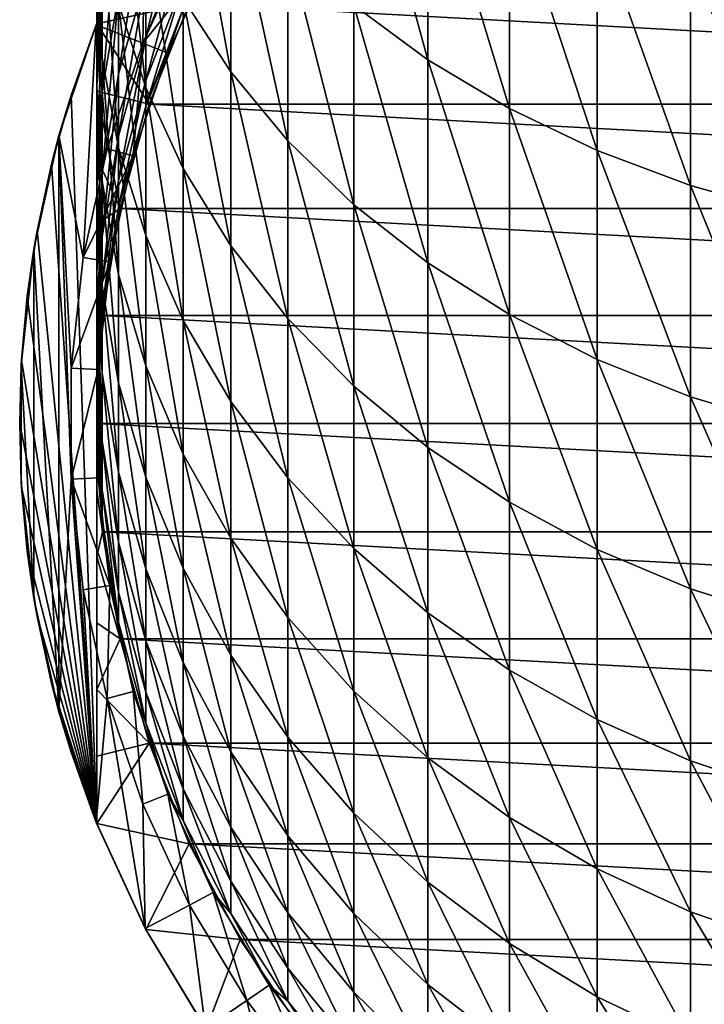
# Model space of a CAD drawing. Header units: metres. Extents: x -82 to 82, y -464 to 32.
# Tile 2 of 256: x -14 to -5, y -458 to -445. Entities that reach past the tile are written whole.
import ezdxf

# ---------------------------------------------------------------- set-up
doc = ezdxf.new("R2010")
doc.units = ezdxf.units.M
doc.layers.add('solid_K244121000C07', color=7, linetype='CONTINUOUS')

msp = doc.modelspace()

# ---------------------------------------------------------------- linework, layer by layer
at = {"layer": 'solid_K244121000C07'}
for points in [[(-8.698698, -445.311005, 287.604492), (-8.698698, -442.451538, 290.496857), (-9.660883, -441.792938, 289.79538)], [(-9.660883, -444.602081, 286.953949), (-8.698698, -445.311005, 287.604492), (-9.660883, -441.792938, 289.79538)], [(-11.25833, -445.466095, 282.54953), (-11.25833, -442.982086, 285.467407), (-11.876091, -442.088745, 284.647675)], [(-11.876091, -444.514313, 281.798492), (-11.25833, -445.466095, 282.54953), (-11.876091, -442.088745, 284.647675)], [(-12.928784, -445.286499, 273.650085), (-12.928784, -443.464691, 276.579254), (-13, -442.338287, 275.819153)], [(-13, -444.106689, 272.975861), (-12.928784, -445.286499, 273.650085), (-13, -442.338287, 275.819153)], [(-12.363734, -445.668274, 278.066254), (-12.363734, -443.517029, 281.011566), (-12.715919, -442.485199, 280.197357)], [(-12.715919, -444.578766, 277.331024), (-12.363734, -445.668274, 278.066254), (-12.715919, -442.485199, 280.197357)], [(-7.641208, -445.941956, 288.183472), (-7.641208, -443.037689, 291.121124), (-8.698698, -442.451538, 290.496857)], [(-8.698698, -445.311005, 287.604492), (-7.641208, -445.941956, 288.183472), (-8.698698, -442.451538, 290.496857)], [(-13, -445.658783, 270.008942), (-13, -444.106689, 272.975861), (-12.928784, -442.92691, 272.301605)], [(-12.928784, -444.432129, 269.424286), (-13, -445.658783, 270.008942), (-12.928784, -442.92691, 272.301605)], [(-12.363734, -445.018402, 259.651062), (-12.363734, -444.238281, 262.59906), (-11.876091, -443.023132, 262.228577)], [(-11.876091, -443.779083, 259.371979), (-12.363734, -445.018402, 259.651062), (-11.876091, -443.023132, 262.228577)], [(-10.51722, -446.362, 283.256439), (-10.51722, -443.822906, 286.238983), (-11.25833, -442.982086, 285.467407)], [(-11.25833, -445.466095, 282.54953), (-10.51722, -446.362, 283.256439), (-11.25833, -442.982086, 285.467407)], [(-6.5, -446.488007, 288.68454), (-6.5, -443.544983, 291.661438), (-7.641208, -443.037689, 291.121124)], [(-7.641208, -445.941956, 288.183472), (-6.5, -446.488007, 288.68454), (-7.641208, -443.037689, 291.121124)], [(-12.928784, -445.719208, 266.442993), (-12.928784, -444.432129, 269.424286), (-12.715919, -443.218903, 268.846039)], [(-12.715919, -444.46637, 265.956573), (-12.928784, -445.719208, 266.442993), (-12.715919, -443.218903, 268.846039)], [(-12.715919, -445.495514, 262.98233), (-12.715919, -444.46637, 265.956573), (-12.363734, -443.241089, 265.480865)], [(-12.363734, -444.238281, 262.59906), (-12.715919, -445.495514, 262.98233), (-12.363734, -443.241089, 265.480865)], [(-13, -444.840668, 216.525116), (-12.362609, -443.466736, 216.525116), (-11.798479, -444.578247, 215.947769)], [(-13, -444.840668, 216.525116), (-12.369205, -443.479156, 244.947769), (-12.362609, -443.466736, 216.525116)], [(-12.715919, -446.453369, 274.316956), (-12.715919, -444.578766, 277.331024), (-12.928784, -443.464691, 276.579254)], [(-12.928784, -445.286499, 273.650085), (-12.715919, -446.453369, 274.316956), (-12.928784, -443.464691, 276.579254)], [(-12.401793, -445.095337, 244.947769), (-12.369205, -443.479156, 244.947769), (-13.005704, -444.85495, 244.947769)], [(-13, -444.840668, 220.947769), (-13.005704, -444.85495, 244.947769), (-12.369205, -443.479156, 244.947769)], [(-13, -444.840668, 220.947769), (-12.369205, -443.479156, 244.947769), (-13, -444.840668, 216.525116)], [(-12.401793, -445.095337, 244.947769), (-11.79493, -443.783661, 244.947769), (-12.369205, -443.479156, 244.947769)], [(-11.876091, -446.721283, 278.776825), (-11.876091, -444.514313, 281.798492), (-12.363734, -443.517029, 281.011566)], [(-12.363734, -445.668274, 278.066254), (-11.876091, -446.721283, 278.776825), (-12.363734, -443.517029, 281.011566)], [(-5.287576, -446.943176, 289.102234), (-5.287576, -443.967834, 292.111786), (-6.5, -443.544983, 291.661438)], [(-6.5, -446.488007, 288.68454), (-5.287576, -446.943176, 289.102234), (-6.5, -443.544983, 291.661438)], [(-11.79482, -443.783447, 241.947769), (-12.401864, -445.09552, 241.947769), (-11.485657, -443.94751, 241.597763)], [(-11.79482, -443.783447, 241.947769), (-12.401793, -445.095337, 244.947769), (-12.401864, -445.09552, 241.947769)], [(-11.79482, -443.783447, 241.947769), (-11.79493, -443.783661, 244.947769), (-12.401793, -445.095337, 244.947769)], [(-12.363734, -445.577179, 256.653259), (-12.363734, -445.018402, 259.651062), (-11.876091, -443.779083, 259.371979)], [(-11.876091, -444.320557, 256.467102), (-12.363734, -445.577179, 256.653259), (-11.876091, -443.779083, 259.371979)], [(-9.660883, -447.192169, 283.911499), (-9.660883, -444.602081, 286.953949), (-10.51722, -443.822906, 286.238983)], [(-10.51722, -446.362, 283.256439), (-9.660883, -447.192169, 283.911499), (-10.51722, -443.822906, 286.238983)], [(-12.401864, -445.09552, 241.947769), (-12.076697, -445.225006, 241.597763), (-11.485657, -443.94751, 241.597763)], [(-11.485657, -443.94751, 250.647766), (-12.076697, -445.225006, 250.647766), (-11.876091, -444.644501, 253.529968)], [(-12.076697, -445.225006, 241.597763), (-12.076697, -445.225006, 250.647766), (-11.485657, -443.94751, 250.647766)], [(-11.485657, -443.94751, 241.597763), (-12.076697, -445.225006, 241.597763), (-11.485657, -443.94751, 250.647766)], [(-4.017221, -447.30249, 289.431915), (-4.017221, -444.301605, 292.467285), (-5.287576, -443.967834, 292.111786)], [(-5.287576, -446.943176, 289.102234), (-4.017221, -447.30249, 289.431915), (-5.287576, -443.967834, 292.111786)], [(-12.928784, -446.885468, 270.593597), (-12.928784, -445.286499, 273.650085), (-13, -444.106689, 272.975861)], [(-13, -445.658783, 270.008942), (-12.928784, -446.885468, 270.593597), (-13, -444.106689, 272.975861)], [(-12.715919, -446.300659, 259.939819), (-12.715919, -445.495514, 262.98233), (-12.363734, -444.238281, 262.59906)], [(-12.363734, -445.018402, 259.651062), (-12.715919, -446.300659, 259.939819), (-12.363734, -444.238281, 262.59906)], [(-12.363734, -445.911499, 253.622177), (-12.363734, -445.577179, 256.653259), (-11.876091, -444.320557, 256.467102)], [(-11.876091, -444.644501, 253.529968), (-12.363734, -445.911499, 253.622177), (-11.876091, -444.320557, 256.467102)], [(-13, -446.985962, 266.934814), (-13, -445.658783, 270.008942), (-12.928784, -444.432129, 269.424286)], [(-12.928784, -445.719208, 266.442993), (-13, -446.985962, 266.934814), (-12.928784, -444.432129, 269.424286)], [(-12.928784, -446.781097, 263.374268), (-12.928784, -445.719208, 266.442993), (-12.715919, -444.46637, 265.956573)], [(-12.715919, -445.495514, 262.98233), (-12.928784, -446.781097, 263.374268), (-12.715919, -444.46637, 265.956573)], [(-13, -444.840668, 216.525116), (-11.798479, -444.578247, 215.947769), (-12.319485, -445.885864, 215.947769)], [(-12.363734, -447.594543, 274.969116), (-12.363734, -445.668274, 278.066254), (-12.715919, -444.578766, 277.331024)], [(-12.715919, -446.453369, 274.316956), (-12.363734, -447.594543, 274.969116), (-12.715919, -444.578766, 277.331024)], [(-12.319485, -445.885864, 215.947769), (-11.798479, -444.578247, 215.947769), (12.319485, -445.885864, 215.947769)], [(-11.25833, -447.726288, 279.455017), (-11.25833, -445.466095, 282.54953), (-11.876091, -444.514313, 281.798492)], [(-11.876091, -446.721283, 278.776825), (-11.25833, -447.726288, 279.455017), (-11.876091, -444.514313, 281.798492)], [(-11.798479, -444.578247, 215.947769), (11.798479, -444.578247, 215.947769), (12.319485, -445.885864, 215.947769)], [(-8.698698, -447.94751, 284.507538), (-8.698698, -445.311005, 287.604492), (-9.660883, -444.602081, 286.953949)], [(-9.660883, -447.192169, 283.911499), (-8.698698, -447.94751, 284.507538), (-9.660883, -444.602081, 286.953949)], [(-12.076697, -445.225006, 250.647766), (-12.363734, -445.911499, 253.622177), (-11.876091, -444.644501, 253.529968)], [(-13.174147, -447.877106, 244.947769), (-13.005704, -444.85495, 244.947769), (-13.48971, -446.291473, 244.947769)], [(-13.333293, -445.767883, 221.52504), (-13.48971, -446.291473, 244.947769), (-13.005704, -444.85495, 244.947769)], [(-13, -444.840668, 220.947769), (-13.333293, -445.767883, 221.52504), (-13.005704, -444.85495, 244.947769)], [(-13, -444.840668, 220.947769), (-13, -455.232971, 220.947769), (-13.333293, -445.767883, 221.52504)], [(-13.174147, -447.877106, 244.947769), (-12.863374, -446.46524, 244.947769), (-13.005704, -444.85495, 244.947769)], [(-12.863374, -446.46524, 244.947769), (-12.401793, -445.095337, 244.947769), (-13.005704, -444.85495, 244.947769)], [(-13, -444.840668, 220.947769), (-13, -449.173279, 215.96431), (-13, -450.036804, 215.947769)], [(-13, -450.899872, 215.964279), (-13, -444.840668, 220.947769), (-13, -450.036804, 215.947769)], [(-13, -445.715363, 216.351593), (-13, -444.840668, 216.525116), (-12.319485, -445.885864, 215.947769)], [(-13, -444.840668, 220.947769), (-13, -444.840668, 216.525116), (-13, -445.715363, 216.351593)], [(-13, -444.840668, 220.947769), (-13, -445.715363, 216.351593), (-13, -446.583099, 216.208115)], [(-13, -444.840668, 220.947769), (-13, -446.583099, 216.208115), (-13, -447.447144, 216.09523)], [(-13, -444.840668, 220.947769), (-13, -447.447144, 216.09523), (-13, -448.310211, 216.013672)], [(-13, -444.840668, 220.947769), (-13, -448.310211, 216.013672), (-13, -449.173279, 215.96431)], [(-13, -455.232971, 216.525116), (-13, -455.232971, 220.947769), (-13, -444.840668, 220.947769)], [(-13, -454.357361, 216.351425), (-13, -455.232971, 216.525116), (-13, -444.840668, 220.947769)], [(-13, -451.761627, 216.013535), (-13, -444.840668, 220.947769), (-13, -450.899872, 215.964279)], [(-13, -452.623779, 216.094925), (-13, -444.840668, 220.947769), (-13, -451.761627, 216.013535)], [(-13, -453.488373, 216.207809), (-13, -444.840668, 220.947769), (-13, -452.623779, 216.094925)], [(-13, -454.357361, 216.351425), (-13, -444.840668, 220.947769), (-13, -453.488373, 216.207809)], [(-12.401864, -445.09552, 241.947769), (-12.863425, -446.465424, 241.947769), (-12.52615, -446.558929, 241.597763)], [(-12.401864, -445.09552, 241.947769), (-12.863374, -446.46524, 244.947769), (-12.863425, -446.465424, 241.947769)], [(-12.401864, -445.09552, 241.947769), (-12.401793, -445.095337, 244.947769), (-12.863374, -446.46524, 244.947769)], [(-12.715919, -446.87738, 256.845856), (-12.715919, -446.300659, 259.939819), (-12.363734, -445.018402, 259.651062)], [(-12.363734, -445.577179, 256.653259), (-12.715919, -446.87738, 256.845856), (-12.363734, -445.018402, 259.651062)], [(-12.401864, -445.09552, 241.947769), (-12.52615, -446.558929, 241.597763), (-12.076697, -445.225006, 241.597763)], [(-12.076697, -445.225006, 250.647766), (-12.52615, -446.558929, 250.647766), (-12.363734, -445.911499, 253.622177)], [(-12.52615, -446.558929, 241.597763), (-12.52615, -446.558929, 250.647766), (-12.076697, -445.225006, 250.647766)], [(-12.076697, -445.225006, 241.597763), (-12.52615, -446.558929, 241.597763), (-12.076697, -445.225006, 250.647766)], [(-12.715919, -448.098694, 271.171844), (-12.715919, -446.453369, 274.316956), (-12.928784, -445.286499, 273.650085)], [(-12.928784, -446.885468, 270.593597), (-12.715919, -448.098694, 271.171844), (-12.928784, -445.286499, 273.650085)], [(-7.641208, -448.619751, 285.037994), (-7.641208, -445.941956, 288.183472), (-8.698698, -445.311005, 287.604492)], [(-8.698698, -447.94751, 284.507538), (-7.641208, -448.619751, 285.037994), (-8.698698, -445.311005, 287.604492)], [(-12.928784, -447.611816, 260.235077), (-12.928784, -446.781097, 263.374268), (-12.715919, -445.495514, 262.98233)], [(-12.715919, -446.300659, 259.939819), (-12.928784, -447.611816, 260.235077), (-12.715919, -445.495514, 262.98233)], [(-10.51722, -448.672272, 280.093384), (-10.51722, -446.362, 283.256439), (-11.25833, -445.466095, 282.54953)], [(-11.25833, -447.726288, 279.455017), (-10.51722, -448.672272, 280.093384), (-11.25833, -445.466095, 282.54953)], [(-12.715919, -447.222412, 253.71756), (-12.715919, -446.87738, 256.845856), (-12.363734, -445.577179, 256.653259)], [(-12.363734, -445.911499, 253.622177), (-12.715919, -447.222412, 253.71756), (-12.363734, -445.577179, 256.653259)], [(-13.333293, -445.767883, 221.52504), (-13.587598, -446.663727, 221.965515), (-13.48971, -446.291473, 244.947769)], [(-13.333293, -445.767883, 221.52504), (-13, -455.232971, 220.947769), (-13.587598, -446.663727, 221.965515)], [(-12.928784, -448.252716, 267.426636), (-12.928784, -446.885468, 270.593597), (-13, -445.658783, 270.008942)], [(-13, -446.985962, 266.934814), (-12.928784, -448.252716, 267.426636), (-13, -445.658783, 270.008942)], [(-13, -445.715363, 216.351593), (-12.319485, -445.885864, 215.947769), (-12.696067, -447.242188, 215.947769)], [(-13, -446.583099, 216.208115), (-13, -445.715363, 216.351593), (-12.696067, -447.242188, 215.947769)], [(-13, -448.080902, 263.770538), (-13, -446.985962, 266.934814), (-12.928784, -445.719208, 266.442993)], [(-12.928784, -446.781097, 263.374268), (-13, -448.080902, 263.770538), (-12.928784, -445.719208, 266.442993)], [(-11.876091, -448.697479, 275.599457), (-11.876091, -446.721283, 278.776825), (-12.363734, -445.668274, 278.066254)], [(-12.363734, -447.594543, 274.969116), (-11.876091, -448.697479, 275.599457), (-12.363734, -445.668274, 278.066254)], [(-12.696067, -447.242188, 215.947769), (-12.319485, -445.885864, 215.947769), (12.696067, -447.242188, 215.947769)], [(-12.319485, -445.885864, 215.947769), (12.319485, -445.885864, 215.947769), (12.696067, -447.242188, 215.947769)], [(-12.52615, -446.558929, 250.647766), (-12.715919, -447.222412, 253.71756), (-12.363734, -445.911499, 253.622177)], [(-6.5, -449.201569, 285.49707), (-6.5, -446.488007, 288.68454), (-7.641208, -445.941956, 288.183472)], [(-7.641208, -448.619751, 285.037994), (-6.5, -449.201569, 285.49707), (-7.641208, -445.941956, 288.183472)], [(-13.48971, -446.291473, 244.947769), (-13.81555, -447.771729, 244.947769), (-13.48971, -453.782166, 244.947769)], [(-13.774118, -447.532013, 222.288574), (-13.81555, -447.771729, 244.947769), (-13.48971, -446.291473, 244.947769)], [(-13.587598, -446.663727, 221.965515), (-13.774118, -447.532013, 222.288574), (-13.48971, -446.291473, 244.947769)], [(-13.330426, -450.75943, 244.947769), (-13.48971, -446.291473, 244.947769), (-13.48971, -453.782166, 244.947769)], [(-13.330426, -449.314178, 244.947769), (-13.174147, -447.877106, 244.947769), (-13.48971, -446.291473, 244.947769)], [(-13.330426, -450.75943, 244.947769), (-13.330426, -449.314178, 244.947769), (-13.48971, -446.291473, 244.947769)], [(-12.928784, -448.206848, 257.042786), (-12.928784, -447.611816, 260.235077), (-12.715919, -446.300659, 259.939819)], [(-12.715919, -446.87738, 256.845856), (-12.928784, -448.206848, 257.042786), (-12.715919, -446.300659, 259.939819)], [(-9.660883, -449.548828, 280.684906), (-9.660883, -447.192169, 283.911499), (-10.51722, -446.362, 283.256439)], [(-10.51722, -448.672272, 280.093384), (-9.660883, -449.548828, 280.684906), (-10.51722, -446.362, 283.256439)], [(-12.863425, -446.465424, 241.947769), (-12.863374, -446.46524, 244.947769), (-13.174147, -447.877106, 244.947769)], [(-12.863425, -446.465424, 241.947769), (-13.174147, -447.877106, 244.947769), (-13.174123, -447.876953, 241.947769)], [(-12.863425, -446.465424, 241.947769), (-13.174123, -447.876953, 241.947769), (-12.52615, -446.558929, 241.597763)], [(-12.363734, -449.285187, 271.737335), (-12.363734, -447.594543, 274.969116), (-12.715919, -446.453369, 274.316956)], [(-12.715919, -448.098694, 271.171844), (-12.363734, -449.285187, 271.737335), (-12.715919, -446.453369, 274.316956)], [(-5.287576, -449.686523, 285.879761), (-5.287576, -446.943176, 289.102234), (-6.5, -446.488007, 288.68454)], [(-6.5, -449.201569, 285.49707), (-5.287576, -449.686523, 285.879761), (-6.5, -446.488007, 288.68454)], [(-13.587598, -446.663727, 221.965515), (-13, -455.232971, 220.947769), (-13.774118, -447.532013, 222.288574)], [(-13.174123, -447.876953, 241.947769), (-12.828745, -447.933655, 241.597763), (-12.52615, -446.558929, 241.597763)], [(-13, -447.447144, 216.09523), (-13, -446.583099, 216.208115), (-12.696067, -447.242188, 215.947769)], [(-12.52615, -446.558929, 250.647766), (-12.828745, -447.933655, 250.647766), (-12.715919, -447.222412, 253.71756)], [(-12.828745, -447.933655, 241.597763), (-12.828745, -447.933655, 250.647766), (-12.52615, -446.558929, 250.647766)], [(-12.52615, -446.558929, 241.597763), (-12.828745, -447.933655, 241.597763), (-12.52615, -446.558929, 250.647766)], [(-13, -448.9375, 260.5336), (-13, -448.080902, 263.770538), (-12.928784, -446.781097, 263.374268)], [(-12.928784, -447.611816, 260.235077), (-13, -448.9375, 260.5336), (-12.928784, -446.781097, 263.374268)], [(-11.25833, -449.750122, 276.201019), (-11.25833, -447.726288, 279.455017), (-11.876091, -446.721283, 278.776825)], [(-11.876091, -448.697479, 275.599457), (-11.25833, -449.750122, 276.201019), (-11.876091, -446.721283, 278.776825)], [(-12.928784, -448.562836, 253.815109), (-12.928784, -448.206848, 257.042786), (-12.715919, -446.87738, 256.845856)], [(-12.715919, -447.222412, 253.71756), (-12.928784, -448.562836, 253.815109), (-12.715919, -446.87738, 256.845856)], [(-12.715919, -449.505585, 267.913086), (-12.715919, -448.098694, 271.171844), (-12.928784, -446.885468, 270.593597)], [(-12.928784, -448.252716, 267.426636), (-12.715919, -449.505585, 267.913086), (-12.928784, -446.885468, 270.593597)], [(-12.928784, -449.380707, 264.166809), (-12.928784, -448.252716, 267.426636), (-13, -446.985962, 266.934814)], [(-13, -448.080902, 263.770538), (-12.928784, -449.380707, 264.166809), (-13, -446.985962, 266.934814)], [(-4.017221, -450.069336, 286.181824), (-4.017221, -447.30249, 289.431915), (-5.287576, -446.943176, 289.102234)], [(-5.287576, -449.686523, 285.879761), (-4.017221, -450.069336, 286.181824), (-5.287576, -446.943176, 289.102234)], [(-13, -447.447144, 216.09523), (-12.696067, -447.242188, 215.947769), (-12.923796, -448.631287, 215.947769)], [(-12.828745, -447.933655, 250.647766), (-12.928784, -448.562836, 253.815109), (-12.715919, -447.222412, 253.71756)], [(-12.923796, -448.631287, 215.947769), (-12.696067, -447.242188, 215.947769), (12.923796, -448.631287, 215.947769)], [(-12.696067, -447.242188, 215.947769), (12.696067, -447.242188, 215.947769), (12.923796, -448.631287, 215.947769)], [(-8.698698, -450.346405, 281.223114), (-8.698698, -447.94751, 284.507538), (-9.660883, -447.192169, 283.911499)], [(-9.660883, -449.548828, 280.684906), (-8.698698, -450.346405, 281.223114), (-9.660883, -447.192169, 283.911499)], [(-13.774118, -447.532013, 222.288574), (-13.901544, -448.379303, 222.509277), (-13.81555, -447.771729, 244.947769)], [(-13.774118, -447.532013, 222.288574), (-13, -455.232971, 220.947769), (-13.901544, -448.379303, 222.509277)], [(-13, -448.310211, 216.013672), (-13, -447.447144, 216.09523), (-12.923796, -448.631287, 215.947769)], [(-13, -449.551056, 257.241913), (-13, -448.9375, 260.5336), (-12.928784, -447.611816, 260.235077)], [(-12.928784, -448.206848, 257.042786), (-13, -449.551056, 257.241913), (-12.928784, -447.611816, 260.235077)], [(-11.876091, -450.431946, 272.283905), (-11.876091, -448.697479, 275.599457), (-12.363734, -447.594543, 274.969116)], [(-12.363734, -449.285187, 271.737335), (-11.876091, -450.431946, 272.283905), (-12.363734, -447.594543, 274.969116)], [(-13.81555, -447.771729, 244.947769), (-13.979465, -449.278809, 244.947769), (-13.81555, -452.30188, 244.947769)], [(-13.975677, -449.211853, 222.63768), (-13.979465, -449.278809, 244.947769), (-13.81555, -447.771729, 244.947769)], [(-13.901544, -448.379303, 222.509277), (-13.975677, -449.211853, 222.63768), (-13.81555, -447.771729, 244.947769)], [(-13.81555, -447.771729, 244.947769), (-13.81555, -452.30188, 244.947769), (-13.48971, -453.782166, 244.947769)], [(-10.51722, -450.740936, 276.767273), (-10.51722, -448.672272, 280.093384), (-11.25833, -447.726288, 279.455017)], [(-11.25833, -449.750122, 276.201019), (-10.51722, -450.740936, 276.767273), (-11.25833, -447.726288, 279.455017)], [(-13.330413, -449.313904, 241.947769), (-13.174147, -447.877106, 244.947769), (-13.330426, -449.314178, 244.947769)], [(-13.174123, -447.876953, 241.947769), (-13.330413, -449.313904, 241.947769), (-12.828745, -447.933655, 241.597763)], [(-13.174123, -447.876953, 241.947769), (-13.174147, -447.877106, 244.947769), (-13.330413, -449.313904, 241.947769)], [(-13.330413, -449.313904, 241.947769), (-12.980934, -449.333008, 241.597763), (-12.828745, -447.933655, 241.597763)], [(-12.828745, -447.933655, 250.647766), (-12.980934, -449.333008, 250.647766), (-12.928784, -448.562836, 253.815109)], [(-12.980934, -449.333008, 241.597763), (-12.980934, -449.333008, 250.647766), (-12.828745, -447.933655, 250.647766)], [(-12.828745, -447.933655, 241.597763), (-12.980934, -449.333008, 241.597763), (-12.828745, -447.933655, 250.647766)], [(-7.641208, -451.056244, 281.702118), (-7.641208, -448.619751, 285.037994), (-8.698698, -447.94751, 284.507538)], [(-8.698698, -450.346405, 281.223114), (-7.641208, -451.056244, 281.702118), (-8.698698, -447.94751, 284.507538)], [(-12.928784, -450.263184, 260.832123), (-12.928784, -449.380707, 264.166809), (-13, -448.080902, 263.770538)], [(-13, -448.9375, 260.5336), (-12.928784, -450.263184, 260.832123), (-13, -448.080902, 263.770538)], [(-12.363734, -450.730835, 268.388794), (-12.363734, -449.285187, 271.737335), (-12.715919, -448.098694, 271.171844)], [(-12.715919, -449.505585, 267.913086), (-12.363734, -450.730835, 268.388794), (-12.715919, -448.098694, 271.171844)], [(-13, -449.918152, 253.913727), (-13, -449.551056, 257.241913), (-12.928784, -448.206848, 257.042786)], [(-12.928784, -448.562836, 253.815109), (-13, -449.918152, 253.913727), (-12.928784, -448.206848, 257.042786)], [(-13, -449.173279, 215.96431), (-13, -448.310211, 216.013672), (-12.923796, -448.631287, 215.947769)], [(-12.715919, -450.66626, 264.558746), (-12.715919, -449.505585, 267.913086), (-12.928784, -448.252716, 267.426636)], [(-12.928784, -449.380707, 264.166809), (-12.715919, -450.66626, 264.558746), (-12.928784, -448.252716, 267.426636)], [(-13.901544, -448.379303, 222.509277), (-13, -455.232971, 220.947769), (-13.975677, -449.211853, 222.63768)], [(-12.980934, -449.333008, 250.647766), (-13, -449.918152, 253.913727), (-12.928784, -448.562836, 253.815109)], [(-12.923796, -448.631287, 215.947769), (13, -450.036804, 215.947769), (-13, -450.036804, 215.947769)], [(-13, -449.173279, 215.96431), (-12.923796, -448.631287, 215.947769), (-13, -450.036804, 215.947769)], [(-12.923796, -448.631287, 215.947769), (12.923796, -448.631287, 215.947769), (13, -450.036804, 215.947769)], [(-11.25833, -451.526398, 272.805542), (-11.25833, -449.750122, 276.201019), (-11.876091, -448.697479, 275.599457)], [(-11.876091, -450.431946, 272.283905), (-11.25833, -451.526398, 272.805542), (-11.876091, -448.697479, 275.599457)], [(-9.660883, -451.659088, 277.291962), (-9.660883, -449.548828, 280.684906), (-10.51722, -448.672272, 280.093384)], [(-10.51722, -450.740936, 276.767273), (-9.660883, -451.659088, 277.291962), (-10.51722, -448.672272, 280.093384)], [(-6.5, -451.670593, 282.116669), (-6.5, -449.201569, 285.49707), (-7.641208, -448.619751, 285.037994)], [(-7.641208, -451.056244, 281.702118), (-6.5, -451.670593, 282.116669), (-7.641208, -448.619751, 285.037994)], [(-12.928784, -450.895233, 257.44104), (-12.928784, -450.263184, 260.832123), (-13, -448.9375, 260.5336)], [(-13, -449.551056, 257.241913), (-12.928784, -450.895233, 257.44104), (-13, -448.9375, 260.5336)], [(-13.975677, -449.211853, 222.63768), (-14.000001, -450.036804, 222.67981), (-13.979465, -449.278809, 244.947769)], [(-13.975677, -449.211853, 222.63768), (-13, -455.232971, 220.947769), (-14.000001, -450.036804, 222.67981)], [(-5.287576, -452.182648, 282.462219), (-5.287576, -449.686523, 285.879761), (-6.5, -449.201569, 285.49707)], [(-6.5, -451.670593, 282.116669), (-5.287576, -452.182648, 282.462219), (-6.5, -449.201569, 285.49707)], [(-14.000001, -450.036804, 222.67981), (-13.979465, -450.7948, 244.947769), (-13.979465, -449.278809, 244.947769)], [(-13.979465, -449.278809, 244.947769), (-13.979465, -450.7948, 244.947769), (-13.81555, -452.30188, 244.947769)], [(-13.330413, -449.313904, 241.947769), (-13.330426, -449.314178, 244.947769), (-13.330426, -450.75943, 244.947769)], [(-13.330413, -449.313904, 241.947769), (-13.330426, -450.75943, 244.947769), (-13.330413, -450.759705, 241.947769)], [(-13.330413, -449.313904, 241.947769), (-13.330413, -450.759705, 241.947769), (-12.980934, -449.333008, 241.597763)], [(-13.330413, -450.759705, 241.947769), (-12.980934, -450.740631, 241.597763), (-12.980934, -449.333008, 241.597763)], [(-12.980934, -449.333008, 250.647766), (-12.980934, -450.740631, 250.647766), (-13, -449.918152, 253.913727)], [(-12.980934, -450.740631, 241.597763), (-12.980934, -450.740631, 250.647766), (-12.980934, -449.333008, 250.647766)], [(-12.980934, -449.333008, 241.597763), (-12.980934, -450.740631, 241.597763), (-12.980934, -449.333008, 250.647766)], [(-11.876091, -451.91507, 268.848572), (-11.876091, -450.431946, 272.283905), (-12.363734, -449.285187, 271.737335)], [(-12.363734, -450.730835, 268.388794), (-11.876091, -451.91507, 268.848572), (-12.363734, -449.285187, 271.737335)], [(-12.715919, -451.57431, 261.12738), (-12.715919, -450.66626, 264.558746), (-12.928784, -449.380707, 264.166809)], [(-12.928784, -450.263184, 260.832123), (-12.715919, -451.57431, 261.12738), (-12.928784, -449.380707, 264.166809)], [(-12.928784, -451.273438, 254.01236), (-12.928784, -450.895233, 257.44104), (-13, -449.551056, 257.241913)], [(-13, -449.918152, 253.913727), (-12.928784, -451.273438, 254.01236), (-13, -449.551056, 257.241913)], [(-12.363734, -451.923492, 264.942017), (-12.363734, -450.730835, 268.388794), (-12.715919, -449.505585, 267.913086)], [(-12.715919, -450.66626, 264.558746), (-12.363734, -451.923492, 264.942017), (-12.715919, -449.505585, 267.913086)], [(-8.698698, -452.494476, 277.769379), (-8.698698, -450.346405, 281.223114), (-9.660883, -449.548828, 280.684906)], [(-9.660883, -451.659088, 277.291962), (-8.698698, -452.494476, 277.769379), (-9.660883, -449.548828, 280.684906)], [(-4.017221, -452.586884, 282.734985), (-4.017221, -450.069336, 286.181824), (-5.287576, -449.686523, 285.879761)], [(-5.287576, -452.182648, 282.462219), (-4.017221, -452.586884, 282.734985), (-5.287576, -449.686523, 285.879761)], [(-10.51722, -452.55658, 273.296539), (-10.51722, -450.740936, 276.767273), (-11.25833, -449.750122, 276.201019)], [(-11.25833, -451.526398, 272.805542), (-10.51722, -452.55658, 273.296539), (-11.25833, -449.750122, 276.201019)], [(-12.980934, -450.740631, 250.647766), (-12.928784, -451.273438, 254.01236), (-13, -449.918152, 253.913727)], [(-14.000001, -450.036804, 222.67981), (-13.975677, -450.861786, 222.63768), (-13.979465, -450.7948, 244.947769)], [(-14.000001, -450.036804, 222.67981), (-13, -455.232971, 220.947769), (-13.975677, -450.861786, 222.63768)], [(12.923796, -451.442322, 215.947769), (-12.923796, -451.442322, 215.947769), (-13, -450.036804, 215.947769)], [(-13, -450.899872, 215.964279), (-13, -450.036804, 215.947769), (-12.923796, -451.442322, 215.947769)], [(13, -450.036804, 215.947769), (12.923796, -451.442322, 215.947769), (-13, -450.036804, 215.947769)], [(-12.715919, -452.224731, 257.63797), (-12.715919, -451.57431, 261.12738), (-12.928784, -450.263184, 260.832123)], [(-12.928784, -450.895233, 257.44104), (-12.715919, -452.224731, 257.63797), (-12.928784, -450.263184, 260.832123)], [(-7.641208, -453.237946, 278.194275), (-7.641208, -451.056244, 281.702118), (-8.698698, -450.346405, 281.223114)], [(-8.698698, -452.494476, 277.769379), (-7.641208, -453.237946, 278.194275), (-8.698698, -450.346405, 281.223114)], [(-11.25833, -453.045288, 269.287384), (-11.25833, -451.526398, 272.805542), (-11.876091, -450.431946, 272.283905)], [(-11.876091, -451.91507, 268.848572), (-11.25833, -453.045288, 269.287384), (-11.876091, -450.431946, 272.283905)], [(-13.330413, -450.759705, 241.947769), (-12.828745, -452.139984, 241.597763), (-12.980934, -450.740631, 241.597763)], [(-12.980934, -450.740631, 250.647766), (-12.828745, -452.139984, 250.647766), (-12.928784, -451.273438, 254.01236)], [(-12.828745, -452.139984, 241.597763), (-12.828745, -452.139984, 250.647766), (-12.980934, -450.740631, 250.647766)], [(-12.980934, -450.740631, 241.597763), (-12.828745, -452.139984, 241.597763), (-12.980934, -450.740631, 250.647766)], [(-12.363734, -452.856567, 261.416107), (-12.363734, -451.923492, 264.942017), (-12.715919, -450.66626, 264.558746)], [(-12.715919, -451.57431, 261.12738), (-12.363734, -452.856567, 261.416107), (-12.715919, -450.66626, 264.558746)], [(-11.876091, -453.138641, 265.312469), (-11.876091, -451.91507, 268.848572), (-12.363734, -450.730835, 268.388794)], [(-12.363734, -451.923492, 264.942017), (-11.876091, -453.138641, 265.312469), (-12.363734, -450.730835, 268.388794)], [(-9.660883, -453.5112, 273.751526), (-9.660883, -451.659088, 277.291962), (-10.51722, -450.740936, 276.767273)], [(-10.51722, -452.55658, 273.296539), (-9.660883, -453.5112, 273.751526), (-10.51722, -450.740936, 276.767273)], [(-13.901544, -451.694336, 222.509277), (-13.81555, -452.30188, 244.947769), (-13.979465, -450.7948, 244.947769)], [(-13.975677, -450.861786, 222.63768), (-13.901544, -451.694336, 222.509277), (-13.979465, -450.7948, 244.947769)], [(-13.975677, -450.861786, 222.63768), (-13, -455.232971, 220.947769), (-13.901544, -451.694336, 222.509277)], [(-13.330426, -450.75943, 244.947769), (-13.48971, -453.782166, 244.947769), (-13.005704, -455.218658, 244.947769)], [(-13.174147, -452.196533, 244.947769), (-13.330426, -450.75943, 244.947769), (-13.005704, -455.218658, 244.947769)], [(-13.330413, -450.759705, 241.947769), (-13.330426, -450.75943, 244.947769), (-13.174147, -452.196533, 244.947769)], [(-13.330413, -450.759705, 241.947769), (-13.174123, -452.196655, 241.947769), (-12.828745, -452.139984, 241.597763)], [(-13.330413, -450.759705, 241.947769), (-13.174147, -452.196533, 244.947769), (-13.174123, -452.196655, 241.947769)], [(-13, -451.761627, 216.013535), (-13, -450.899872, 215.964279), (-12.923796, -451.442322, 215.947769)], [(-12.715919, -452.613861, 254.109894), (-12.715919, -452.224731, 257.63797), (-12.928784, -450.895233, 257.44104)], [(-12.928784, -451.273438, 254.01236), (-12.715919, -452.613861, 254.109894), (-12.928784, -450.895233, 257.44104)], [(-6.5, -453.881409, 278.562012), (-6.5, -451.670593, 282.116669), (-7.641208, -451.056244, 281.702118)], [(-7.641208, -453.237946, 278.194275), (-6.5, -453.881409, 278.562012), (-7.641208, -451.056244, 281.702118)], [(-12.828745, -452.139984, 250.647766), (-12.715919, -452.613861, 254.109894), (-12.928784, -451.273438, 254.01236)], [(-13, -451.761627, 216.013535), (-12.923796, -451.442322, 215.947769), (-12.696067, -452.831421, 215.947769)], [(12.696067, -452.831421, 215.947769), (-12.696067, -452.831421, 215.947769), (-12.923796, -451.442322, 215.947769)], [(12.923796, -451.442322, 215.947769), (12.696067, -452.831421, 215.947769), (-12.923796, -451.442322, 215.947769)], [(-12.363734, -453.524902, 257.830597), (-12.363734, -452.856567, 261.416107), (-12.715919, -451.57431, 261.12738)], [(-12.715919, -452.224731, 257.63797), (-12.363734, -453.524902, 257.830597), (-12.715919, -451.57431, 261.12738)], [(-10.51722, -454.109131, 269.700439), (-10.51722, -452.55658, 273.296539), (-11.25833, -451.526398, 272.805542)], [(-11.25833, -453.045288, 269.287384), (-10.51722, -454.109131, 269.700439), (-11.25833, -451.526398, 272.805542)], [(-13.901544, -451.694336, 222.509277), (-13.774118, -452.541595, 222.288574), (-13.81555, -452.30188, 244.947769)], [(-13.901544, -451.694336, 222.509277), (-13, -455.232971, 220.947769), (-13.774118, -452.541595, 222.288574)], [(-13, -452.623779, 216.094925), (-13, -451.761627, 216.013535), (-12.696067, -452.831421, 215.947769)], [(-8.698698, -454.379761, 274.165527), (-8.698698, -452.494476, 277.769379), (-9.660883, -451.659088, 277.291962)], [(-9.660883, -453.5112, 273.751526), (-8.698698, -454.379761, 274.165527), (-9.660883, -451.659088, 277.291962)], [(-5.287576, -454.417755, 278.86853), (-5.287576, -452.182648, 282.462219), (-6.5, -451.670593, 282.116669)], [(-6.5, -453.881409, 278.562012), (-5.287576, -454.417755, 278.86853), (-6.5, -451.670593, 282.116669)], [(-11.876091, -454.095917, 261.69519), (-11.876091, -453.138641, 265.312469), (-12.363734, -451.923492, 264.942017)], [(-12.363734, -452.856567, 261.416107), (-11.876091, -454.095917, 261.69519), (-12.363734, -451.923492, 264.942017)], [(-11.25833, -454.29837, 265.666046), (-11.25833, -453.045288, 269.287384), (-11.876091, -451.91507, 268.848572)], [(-11.876091, -453.138641, 265.312469), (-11.25833, -454.29837, 265.666046), (-11.876091, -451.91507, 268.848572)], [(-13.174123, -452.196655, 241.947769), (-12.863425, -453.608185, 241.947769), (-12.828745, -452.139984, 241.597763)], [(-12.863425, -453.608185, 241.947769), (-12.52615, -453.514679, 241.597763), (-12.828745, -452.139984, 241.597763)], [(-12.828745, -452.139984, 250.647766), (-12.52615, -453.514679, 250.647766), (-12.715919, -452.613861, 254.109894)], [(-12.52615, -453.514679, 241.597763), (-12.52615, -453.514679, 250.647766), (-12.828745, -452.139984, 250.647766)], [(-12.828745, -452.139984, 241.597763), (-12.52615, -453.514679, 241.597763), (-12.828745, -452.139984, 250.647766)], [(-12.863374, -453.608368, 244.947769), (-13.174147, -452.196533, 244.947769), (-13.005704, -455.218658, 244.947769)], [(-13.174123, -452.196655, 241.947769), (-13.174147, -452.196533, 244.947769), (-12.863374, -453.608368, 244.947769)], [(-13.174123, -452.196655, 241.947769), (-12.863374, -453.608368, 244.947769), (-12.863425, -453.608185, 241.947769)], [(-12.363734, -453.924774, 254.205292), (-12.363734, -453.524902, 257.830597), (-12.715919, -452.224731, 257.63797)], [(-12.715919, -452.613861, 254.109894), (-12.363734, -453.924774, 254.205292), (-12.715919, -452.224731, 257.63797)], [(-4.017221, -454.841125, 279.110504), (-4.017221, -452.586884, 282.734985), (-5.287576, -452.182648, 282.462219)], [(-5.287576, -454.417755, 278.86853), (-4.017221, -454.841125, 279.110504), (-5.287576, -452.182648, 282.462219)], [(-13.587598, -453.409882, 221.965515), (-13.48971, -453.782166, 244.947769), (-13.81555, -452.30188, 244.947769)], [(-13.774118, -452.541595, 222.288574), (-13.587598, -453.409882, 221.965515), (-13.81555, -452.30188, 244.947769)], [(-13.774118, -452.541595, 222.288574), (-13, -455.232971, 220.947769), (-13.587598, -453.409882, 221.965515)], [(-7.641208, -455.152802, 274.533966), (-7.641208, -453.237946, 278.194275), (-8.698698, -452.494476, 277.769379)], [(-8.698698, -454.379761, 274.165527), (-7.641208, -455.152802, 274.533966), (-8.698698, -452.494476, 277.769379)], [(-13, -453.488373, 216.207809), (-13, -452.623779, 216.094925), (-12.696067, -452.831421, 215.947769)], [(-12.52615, -453.514679, 250.647766), (-12.363734, -453.924774, 254.205292), (-12.715919, -452.613861, 254.109894)], [(-9.660883, -455.09491, 270.083191), (-9.660883, -453.5112, 273.751526), (-10.51722, -452.55658, 273.296539)], [(-10.51722, -454.109131, 269.700439), (-9.660883, -455.09491, 270.083191), (-10.51722, -452.55658, 273.296539)], [(-13, -453.488373, 216.207809), (-12.696067, -452.831421, 215.947769), (-12.319485, -454.187744, 215.947769)], [(12.319485, -454.187744, 215.947769), (-12.319485, -454.187744, 215.947769), (-12.696067, -452.831421, 215.947769)], [(12.696067, -452.831421, 215.947769), (12.319485, -454.187744, 215.947769), (-12.696067, -452.831421, 215.947769)], [(-11.876091, -454.781555, 258.016754), (-11.876091, -454.095917, 261.69519), (-12.363734, -452.856567, 261.416107)], [(-12.363734, -453.524902, 257.830597), (-11.876091, -454.781555, 258.016754), (-12.363734, -452.856567, 261.416107)], [(-10.51722, -455.389984, 265.99884), (-10.51722, -454.109131, 269.700439), (-11.25833, -453.045288, 269.287384)], [(-11.25833, -454.29837, 265.666046), (-10.51722, -455.389984, 265.99884), (-11.25833, -453.045288, 269.287384)], [(-11.25833, -455.278717, 261.961548), (-11.25833, -454.29837, 265.666046), (-11.876091, -453.138641, 265.312469)], [(-11.876091, -454.095917, 261.69519), (-11.25833, -455.278717, 261.961548), (-11.876091, -453.138641, 265.312469)], [(-6.5, -455.821808, 274.852814), (-6.5, -453.881409, 278.562012), (-7.641208, -453.237946, 278.194275)], [(-7.641208, -455.152802, 274.533966), (-6.5, -455.821808, 274.852814), (-7.641208, -453.237946, 278.194275)], [(-13.587598, -453.409882, 221.965515), (-13.333293, -454.305725, 221.52504), (-13.48971, -453.782166, 244.947769)], [(-13.587598, -453.409882, 221.965515), (-13, -455.232971, 220.947769), (-13.333293, -454.305725, 221.52504)], [(-13, -454.357361, 216.351425), (-13, -453.488373, 216.207809), (-12.319485, -454.187744, 215.947769)], [(-12.863425, -453.608185, 241.947769), (-12.401864, -454.978088, 241.947769), (-12.52615, -453.514679, 241.597763)], [(-12.52615, -453.514679, 250.647766), (-12.076697, -454.848602, 250.647766), (-12.363734, -453.924774, 254.205292)], [(-12.076697, -454.848602, 241.597763), (-12.076697, -454.848602, 250.647766), (-12.52615, -453.514679, 250.647766)], [(-12.52615, -453.514679, 241.597763), (-12.076697, -454.848602, 241.597763), (-12.52615, -453.514679, 250.647766)], [(-12.401864, -454.978088, 241.947769), (-12.076697, -454.848602, 241.597763), (-12.52615, -453.514679, 241.597763)], [(-11.876091, -455.191772, 254.297485), (-11.876091, -454.781555, 258.016754), (-12.363734, -453.524902, 257.830597)], [(-12.363734, -453.924774, 254.205292), (-11.876091, -455.191772, 254.297485), (-12.363734, -453.524902, 257.830597)], [(-8.698698, -455.991882, 270.431427), (-8.698698, -454.379761, 274.165527), (-9.660883, -453.5112, 273.751526)], [(-9.660883, -455.09491, 270.083191), (-8.698698, -455.991882, 270.431427), (-9.660883, -453.5112, 273.751526)], [(-12.863374, -453.608368, 244.947769), (-13.005704, -455.218658, 244.947769), (-12.369205, -456.594452, 244.947769)], [(-12.863425, -453.608185, 241.947769), (-12.863374, -453.608368, 244.947769), (-12.401864, -454.978088, 241.947769)], [(-12.401793, -454.978271, 244.947769), (-12.863374, -453.608368, 244.947769), (-12.369205, -456.594452, 244.947769)], [(-12.401864, -454.978088, 241.947769), (-12.863374, -453.608368, 244.947769), (-12.401793, -454.978271, 244.947769)], [(-13.333293, -454.305725, 221.52504), (-13.005704, -455.218658, 244.947769), (-13.48971, -453.782166, 244.947769)], [(-12.076697, -454.848602, 250.647766), (-11.876091, -455.191772, 254.297485), (-12.363734, -453.924774, 254.205292)], [(-5.287576, -456.379456, 275.118591), (-5.287576, -454.417755, 278.86853), (-6.5, -453.881409, 278.562012)], [(-6.5, -455.821808, 274.852814), (-5.287576, -456.379456, 275.118591), (-6.5, -453.881409, 278.562012)], [(-13, -455.232971, 216.525116), (-12.319485, -454.187744, 215.947769), (-11.798479, -455.495361, 215.947769)], [(-13, -454.357361, 216.351425), (-12.319485, -454.187744, 215.947769), (-13, -455.232971, 216.525116)], [(11.798479, -455.495361, 215.947769), (-11.798479, -455.495361, 215.947769), (-12.319485, -454.187744, 215.947769)], [(12.319485, -454.187744, 215.947769), (11.798479, -455.495361, 215.947769), (-12.319485, -454.187744, 215.947769)], [(-11.25833, -455.980865, 258.194397), (-11.25833, -455.278717, 261.961548), (-11.876091, -454.095917, 261.69519)], [(-11.876091, -454.781555, 258.016754), (-11.25833, -455.980865, 258.194397), (-11.876091, -454.095917, 261.69519)], [(-9.660883, -456.401489, 266.30722), (-9.660883, -455.09491, 270.083191), (-10.51722, -454.109131, 269.700439)], [(-10.51722, -455.389984, 265.99884), (-9.660883, -456.401489, 266.30722), (-10.51722, -454.109131, 269.700439)], [(-13.333293, -454.305725, 221.52504), (-13, -455.232971, 220.947769), (-13.005704, -455.218658, 244.947769)], [(-10.51722, -456.392029, 262.21225), (-10.51722, -455.389984, 265.99884), (-11.25833, -454.29837, 265.666046)], [(-11.25833, -455.278717, 261.961548), (-10.51722, -456.392029, 262.21225), (-11.25833, -454.29837, 265.666046)], [(-7.641208, -456.790161, 270.741364), (-7.641208, -455.152802, 274.533966), (-8.698698, -454.379761, 274.165527)], [(-8.698698, -455.991882, 270.431427), (-7.641208, -456.790161, 270.741364), (-8.698698, -454.379761, 274.165527)], [(-4.017221, -456.819672, 275.3284), (-4.017221, -454.841125, 279.110504), (-5.287576, -454.417755, 278.86853)], [(-5.287576, -456.379456, 275.118591), (-4.017221, -456.819672, 275.3284), (-5.287576, -454.417755, 278.86853)], [(-12.401864, -454.978088, 241.947769), (-11.79482, -456.290192, 241.947769), (-12.076697, -454.848602, 241.597763)], [(-12.076697, -454.848602, 250.647766), (-11.485657, -456.126129, 250.647766), (-11.876091, -455.191772, 254.297485)], [(-11.485657, -456.126129, 241.597763), (-11.485657, -456.126129, 250.647766), (-12.076697, -454.848602, 250.647766)], [(-12.076697, -454.848602, 241.597763), (-11.485657, -456.126129, 241.597763), (-12.076697, -454.848602, 250.647766)], [(-11.79482, -456.290192, 241.947769), (-11.485657, -456.126129, 241.597763), (-12.076697, -454.848602, 241.597763)], [(-11.25833, -456.401001, 254.385483), (-11.25833, -455.980865, 258.194397), (-11.876091, -454.781555, 258.016754)], [(-11.876091, -455.191772, 254.297485), (-11.25833, -456.401001, 254.385483), (-11.876091, -454.781555, 258.016754)], [(-12.401864, -454.978088, 241.947769), (-12.401793, -454.978271, 244.947769), (-11.79493, -456.289978, 244.947769)], [(-12.401864, -454.978088, 241.947769), (-11.79493, -456.289978, 244.947769), (-11.79482, -456.290192, 241.947769)], [(-11.79493, -456.289978, 244.947769), (-12.401793, -454.978271, 244.947769), (-12.369205, -456.594452, 244.947769)], [(-8.698698, -457.321869, 266.58783), (-8.698698, -455.991882, 270.431427), (-9.660883, -455.09491, 270.083191)], [(-9.660883, -456.401489, 266.30722), (-8.698698, -457.321869, 266.58783), (-9.660883, -455.09491, 270.083191)], [(-13, -455.232971, 220.947769), (-12.369205, -456.594452, 244.947769), (-13.005704, -455.218658, 244.947769)], [(-13, -455.232971, 216.525116), (-11.798479, -455.495361, 215.947769), (-12.362609, -456.606873, 216.525116)], [(-12.362609, -456.606873, 216.525116), (-12.369205, -456.594452, 244.947769), (-13, -455.232971, 220.947769)], [(-13, -455.232971, 216.525116), (-12.362609, -456.606873, 216.525116), (-13, -455.232971, 220.947769)], [(-11.485657, -456.126129, 250.647766), (-11.25833, -456.401001, 254.385483), (-11.876091, -455.191772, 254.297485)], [(-6.5, -457.481018, 271.009613), (-6.5, -455.821808, 274.852814), (-7.641208, -455.152802, 274.533966)], [(-7.641208, -456.790161, 270.741364), (-6.5, -457.481018, 271.009613), (-7.641208, -455.152802, 274.533966)], [(-10.51722, -457.109772, 258.361633), (-10.51722, -456.392029, 262.21225), (-11.25833, -455.278717, 261.961548)], [(-11.25833, -455.980865, 258.194397), (-10.51722, -457.109772, 258.361633), (-11.25833, -455.278717, 261.961548)], [(-9.660883, -457.423706, 262.44458), (-9.660883, -456.401489, 266.30722), (-10.51722, -455.389984, 265.99884)], [(-10.51722, -456.392029, 262.21225), (-9.660883, -457.423706, 262.44458), (-10.51722, -455.389984, 265.99884)], [(-12.362609, -456.606873, 216.525116), (-11.798479, -455.495361, 215.947769), (-11.139157, -456.738983, 215.947769)], [(11.139157, -456.738983, 215.947769), (-11.139157, -456.738983, 215.947769), (-11.798479, -455.495361, 215.947769)], [(11.798479, -455.495361, 215.947769), (11.139157, -456.738983, 215.947769), (-11.798479, -455.495361, 215.947769)], [(-5.287576, -458.056885, 271.233185), (-5.287576, -456.379456, 275.118591), (-6.5, -455.821808, 274.852814)], [(-6.5, -457.481018, 271.009613), (-5.287576, -458.056885, 271.233185), (-6.5, -455.821808, 274.852814)], [(-10.51722, -457.539185, 254.468307), (-10.51722, -457.109772, 258.361633), (-11.25833, -455.980865, 258.194397)], [(-11.25833, -456.401001, 254.385483), (-10.51722, -457.539185, 254.468307), (-11.25833, -455.980865, 258.194397)], [(-7.641208, -458.140991, 266.837524), (-7.641208, -456.790161, 270.741364), (-8.698698, -455.991882, 270.431427)], [(-8.698698, -457.321869, 266.58783), (-7.641208, -458.140991, 266.837524), (-8.698698, -455.991882, 270.431427)], [(-11.79482, -456.290192, 241.947769), (-11.049657, -457.528656, 241.947769), (-11.485657, -456.126129, 241.597763)], [(-11.485657, -456.126129, 250.647766), (-10.759957, -457.332245, 250.647766), (-11.25833, -456.401001, 254.385483)], [(-10.759957, -457.332245, 241.597763), (-10.759957, -457.332245, 250.647766), (-11.485657, -456.126129, 250.647766)], [(-11.485657, -456.126129, 241.597763), (-10.759957, -457.332245, 241.597763), (-11.485657, -456.126129, 250.647766)], [(-11.049657, -457.528656, 241.947769), (-10.759957, -457.332245, 241.597763), (-11.485657, -456.126129, 241.597763)], [(-11.79493, -456.289978, 244.947769), (-12.369205, -456.594452, 244.947769), (-11.587598, -457.893494, 244.947769)], [(-11.049695, -457.528595, 244.947769), (-11.79493, -456.289978, 244.947769), (-11.587598, -457.893494, 244.947769)], [(-11.79482, -456.290192, 241.947769), (-11.79493, -456.289978, 244.947769), (-11.049695, -457.528595, 244.947769)], [(-11.79482, -456.290192, 241.947769), (-11.049695, -457.528595, 244.947769), (-11.049657, -457.528656, 241.947769)], [(-4.017221, -458.511475, 271.409698), (-4.017221, -456.819672, 275.3284), (-5.287576, -456.379456, 275.118591)], [(-5.287576, -458.056885, 271.233185), (-4.017221, -458.511475, 271.409698), (-5.287576, -456.379456, 275.118591)], [(-10.759957, -457.332245, 250.647766), (-10.51722, -457.539185, 254.468307), (-11.25833, -456.401001, 254.385483)], [(-9.660883, -458.155853, 258.516602), (-9.660883, -457.423706, 262.44458), (-10.51722, -456.392029, 262.21225)], [(-10.51722, -457.109772, 258.361633), (-9.660883, -458.155853, 258.516602), (-10.51722, -456.392029, 262.21225)], [(-8.698698, -458.362366, 262.655945), (-8.698698, -457.321869, 266.58783), (-9.660883, -456.401489, 266.30722)], [(-9.660883, -457.423706, 262.44458), (-8.698698, -458.362366, 262.655945), (-9.660883, -456.401489, 266.30722)], [(-12.362609, -456.606873, 216.525116), (-11.587598, -457.893494, 244.947769), (-12.369205, -456.594452, 244.947769)], [(-12.362609, -456.606873, 216.525116), (-11.139157, -456.738983, 215.947769), (-11.580561, -457.90387, 216.525116)], [(-12.362609, -456.606873, 216.525116), (-11.580561, -457.90387, 216.525116), (-11.587598, -457.893494, 244.947769)], [(-11.580561, -457.90387, 216.525116), (-11.139157, -456.738983, 215.947769), (-10.349216, -457.904053, 215.947769)], [(10.349216, -457.904053, 215.947769), (-10.349216, -457.904053, 215.947769), (-11.139157, -456.738983, 215.947769)], [(11.139157, -456.738983, 215.947769), (10.349216, -457.904053, 215.947769), (-11.139157, -456.738983, 215.947769)], [(-6.5, -458.849884, 267.05365), (-6.5, -457.481018, 271.009613), (-7.641208, -456.790161, 270.741364)], [(-7.641208, -458.140991, 266.837524), (-6.5, -458.849884, 267.05365), (-7.641208, -456.790161, 270.741364)], [(-9.660883, -458.593903, 254.545059), (-9.660883, -458.155853, 258.516602), (-10.51722, -457.109772, 258.361633)], [(-10.51722, -457.539185, 254.468307), (-9.660883, -458.593903, 254.545059), (-10.51722, -457.109772, 258.361633)], [(-11.049657, -457.528656, 241.947769), (-10.174958, -458.679291, 241.947769), (-10.759957, -457.332245, 241.597763)], [(-10.759957, -457.332245, 250.647766), (-9.908107, -458.45282, 250.647766), (-10.51722, -457.539185, 254.468307)], [(-9.908107, -458.45282, 241.597763), (-9.908107, -458.45282, 250.647766), (-10.759957, -457.332245, 250.647766)], [(-10.759957, -457.332245, 241.597763), (-9.908107, -458.45282, 241.597763), (-10.759957, -457.332245, 250.647766)], [(-10.174958, -458.679291, 241.947769), (-9.908107, -458.45282, 241.597763), (-10.759957, -457.332245, 241.597763)], [(-7.641208, -459.197784, 262.844055), (-7.641208, -458.140991, 266.837524), (-8.698698, -457.321869, 266.58783)], [(-8.698698, -458.362366, 262.655945), (-7.641208, -459.197784, 262.844055), (-8.698698, -457.321869, 266.58783)], [(-11.049695, -457.528595, 244.947769), (-11.587598, -457.893494, 244.947769), (-10.670206, -459.100281, 244.947769)], [(-10.174829, -458.679443, 244.947769), (-11.049695, -457.528595, 244.947769), (-10.670206, -459.100281, 244.947769)], [(-11.049657, -457.528656, 241.947769), (-11.049695, -457.528595, 244.947769), (-10.174829, -458.679443, 244.947769)], [(-11.049657, -457.528656, 241.947769), (-10.174829, -458.679443, 244.947769), (-10.174958, -458.679291, 241.947769)], [(-8.698698, -459.107635, 258.657593), (-8.698698, -458.362366, 262.655945), (-9.660883, -457.423706, 262.44458)], [(-9.660883, -458.155853, 258.516602), (-8.698698, -459.107635, 258.657593), (-9.660883, -457.423706, 262.44458)], [(-5.287576, -459.440796, 267.233795), (-5.287576, -458.056885, 271.233185), (-6.5, -457.481018, 271.009613)], [(-6.5, -458.849884, 267.05365), (-5.287576, -459.440796, 267.233795), (-6.5, -457.481018, 271.009613)], [(-9.908107, -458.45282, 250.647766), (-9.660883, -458.593903, 254.545059), (-10.51722, -457.539185, 254.468307)]]:
    msp.add_3dface(points, dxfattribs=at)

doc.saveas('drawing.dxf')
